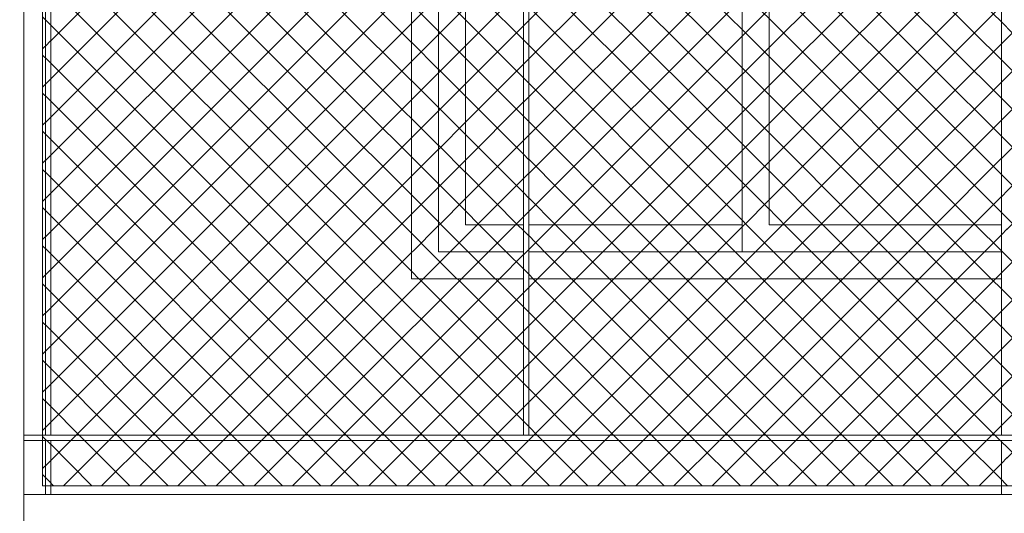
# Model space of a CAD drawing. Header units: millimetres. Extents: x 0 to 1917, y 0 to 847.
# Tile 55 of 230: x 339 to 376, y 679 to 697. Entities that reach past the tile are written whole.
import ezdxf

# ---------------------------------------------------------------- set-up
doc = ezdxf.new("R2010")
doc.units = ezdxf.units.MM
doc.header["$MEASUREMENT"] = 0
doc.set_wipeout_variables(frame=1)
doc.linetypes.add('Wipeout_Contour', pattern=[1000, 0, -1000])
for name, color, linetype in [('Interior - Mobiliário', 7, 'Continuous'), ('Linha & Trama.2D', 7, 'Continuous'), ('Parede.ARQ', 7, 'Continuous'), ('Pilar.ARQ', 7, 'Continuous')]:
    doc.layers.add(name, color=color, linetype=linetype)

msp = doc.modelspace()

# ---------------------------------------------------------------- wipeouts: each hides what was drawn before it
at = {"color": 254, "linetype": 'Wipeout_Contour', "lineweight": 0, "ltscale": 3153.780184}
msp.add_wipeout([(339.375, 681.728), (339.375, 681.528), (447.648, 681.528), (447.648, 681.728)], dxfattribs=at).dxf.layer = 'Interior - Mobiliário'
at = {"color": 254, "linetype": 'Wipeout_Contour', "lineweight": 0, "ltscale": 3158.938937}
msp.add_wipeout([(367.002, 689.528), (367.002, 709.528), (366.002, 709.528), (366.002, 689.528)], dxfattribs=at).dxf.layer = 'Parede.ARQ'

# ---------------------------------------------------------------- next in the draw order: wipeouts: each hides what was drawn before it
at = {"color": 254, "linetype": 'Wipeout_Contour', "lineweight": 0, "ltscale": 3104.159241}
msp.add_wipeout([(340.18, 681.728), (340.38, 681.728), (340.38, 713.128), (340.18, 713.128)], dxfattribs=at).dxf.layer = 'Interior - Mobiliário'
at = {"color": 254, "linetype": 'Wipeout_Contour', "lineweight": 0, "ltscale": 3135.894344}
msp.add_wipeout([(357.899, 681.728), (358.099, 681.728), (358.099, 713.128), (357.899, 713.128)], dxfattribs=at).dxf.layer = 'Interior - Mobiliário'
at = {"color": 254, "linetype": 'Wipeout_Contour', "lineweight": 0, "ltscale": 3168.897271}
msp.add_wipeout([(375.619, 681.728), (375.819, 681.728), (375.819, 713.128), (375.619, 713.128)], dxfattribs=at).dxf.layer = 'Interior - Mobiliário'
at = {"color": 254, "linetype": 'Wipeout_Contour', "lineweight": 0, "ltscale": 3043.442547}
msp.add_wipeout([(340.38, 681.528), (340.18, 681.528), (340.18, 679.528), (340.38, 679.528)], dxfattribs=at).dxf.layer = 'Interior - Mobiliário'
at = {"color": 254, "linetype": 'Wipeout_Contour', "lineweight": 0, "ltscale": 3109.425204}
msp.add_wipeout([(375.819, 681.528), (375.619, 681.528), (375.619, 679.528), (375.819, 679.528)], dxfattribs=at).dxf.layer = 'Interior - Mobiliário'
at = {"color": 254, "linetype": 'Wipeout_Contour', "lineweight": 0, "ltscale": 3177.763814}
msp.add_wipeout([(339.375, 771.528), (336.975, 771.528), (336.975, 665.528), (339.375, 665.528)], dxfattribs=at).dxf.layer = 'Pilar.ARQ'

# ---------------------------------------------------------------- next in the draw order: wipeouts: each hides what was drawn before it
at = {"color": 254, "linetype": 'Wipeout_Contour', "lineweight": 0, "ltscale": 3100.390464}
msp.add_wipeout([(339.375, 711.528), (339.375, 681.728), (340.18, 681.728), (340.18, 711.528)], dxfattribs=at).dxf.layer = 'Parede.ARQ'
at = {"color": 254, "linetype": 'Wipeout_Contour', "lineweight": 0, "ltscale": 4662.806742}
msp.add_wipeout([(340.38, 711.528), (340.38, 681.728), (357.899, 681.728), (357.899, 687.528), (353.752, 687.528), (353.752, 711.528)], dxfattribs=at).dxf.layer = 'Parede.ARQ'
at = {"color": 254, "linetype": 'Wipeout_Contour', "lineweight": 0, "ltscale": 3107.044557}
msp.add_wipeout([(375.619, 687.528), (358.099, 687.528), (358.099, 681.728), (375.619, 681.728)], dxfattribs=at).dxf.layer = 'Parede.ARQ'
at = {"color": 254, "linetype": 'Wipeout_Contour', "lineweight": 0, "ltscale": 3042.543905}
msp.add_wipeout([(340.18, 681.528), (339.375, 681.528), (339.375, 679.528), (340.18, 679.528)], dxfattribs=at).dxf.layer = 'Parede.ARQ'
at = {"color": 254, "linetype": 'Wipeout_Contour', "lineweight": 0, "ltscale": 3076.407886}
msp.add_wipeout([(340.38, 681.528), (340.38, 679.528), (375.619, 679.528), (375.619, 681.528)], dxfattribs=at).dxf.layer = 'Parede.ARQ'

# ---------------------------------------------------------------- next in the draw order: linework, layer by layer
at = {"layer": 'Interior - Mobiliário', "color": 124, "linetype": 'Continuous', "lineweight": 0}
for p, q in [((340.18, 681.728), (340.18, 713.128)), ((340.38, 681.728), (340.38, 713.128)), ((339.375, 681.728), (447.648, 681.728)), ((339.375, 681.528), (447.648, 681.528))]:
    msp.add_line(p, q, dxfattribs=at)
at = {"layer": 'Linha & Trama.2D', "color": 8, "linetype": 'Continuous', "lineweight": 0}
for p, q in [((340.071, 715.122), (340.071, 679.854)), ((340.071, 679.854), (447.912, 679.854))]:
    msp.add_line(p, q, dxfattribs=at)

# ---------------------------------------------------------------- next in the draw order: wipeouts: each hides what was drawn before it
at = {"color": 254, "linetype": 'Wipeout_Contour', "lineweight": 0, "ltscale": 3136.506473}
msp.add_wipeout([(353.752, 688.528), (354.752, 688.528), (354.752, 710.528), (353.752, 710.528)], dxfattribs=at).dxf.layer = 'Parede.ARQ'
at = {"color": 254, "linetype": 'Wipeout_Contour', "lineweight": 0, "ltscale": 3119.036303}
msp.add_wipeout([(358.099, 687.528), (375.619, 687.528), (375.619, 688.528), (358.099, 688.528)], dxfattribs=at).dxf.layer = 'Parede.ARQ'
at = {"color": 254, "linetype": 'Wipeout_Contour', "lineweight": 0, "ltscale": 3122.64293}
msp.add_wipeout([(339.375, 665.528), (447.912, 665.528), (447.912, 679.528), (339.375, 679.528)], dxfattribs=at).dxf.layer = 'Parede.ARQ'

# ---------------------------------------------------------------- next in the draw order: linework, layer by layer
at = {"layer": 'Interior - Mobiliário', "color": 124, "linetype": 'Continuous', "lineweight": 0}
for p, q in [((340.18, 679.528), (340.18, 681.528)), ((340.38, 679.528), (340.38, 681.528)), ((375.619, 679.528), (375.619, 681.528))]:
    msp.add_line(p, q, dxfattribs=at)
at = {"layer": 'Parede.ARQ', "color": 251, "linetype": 'Continuous', "lineweight": 0}
msp.add_line((375.619, 687.528), (358.099, 687.528), dxfattribs=at)
at = {"layer": 'Parede.ARQ', "color": 7, "linetype": 'Continuous', "lineweight": 0}
msp.add_line((339.375, 679.528), (447.912, 679.528), dxfattribs=at)
at = {"layer": 'Pilar.ARQ', "color": 20, "linetype": 'Continuous', "lineweight": 0}
msp.add_line((339.375, 665.528), (339.375, 771.528), dxfattribs=at)

# ---------------------------------------------------------------- next in the draw order: wipeouts: each hides what was drawn before it
at = {"color": 254, "linetype": 'Wipeout_Contour', "lineweight": 0, "ltscale": 3138.305932}
msp.add_wipeout([(355.752, 689.528), (355.752, 709.528), (354.752, 709.528), (354.752, 689.528)], dxfattribs=at).dxf.layer = 'Parede.ARQ'
at = {"color": 254, "linetype": 'Wipeout_Contour', "lineweight": 0, "ltscale": 3911.663333}
msp.add_wipeout([(366.002, 689.528), (366.002, 688.528), (375.619, 688.528), (375.619, 689.528), (367.002, 689.528)], dxfattribs=at).dxf.layer = 'Parede.ARQ'
at = {"color": 254, "linetype": 'Wipeout_Contour', "lineweight": 0, "ltscale": 3873.486541}
msp.add_wipeout([(353.752, 688.528), (353.752, 687.528), (357.899, 687.528), (357.899, 688.528), (354.752, 688.528)], dxfattribs=at).dxf.layer = 'Parede.ARQ'

# ---------------------------------------------------------------- next in the draw order: linework, layer by layer
at = {"layer": 'Parede.ARQ', "color": 251, "linetype": 'Continuous', "lineweight": 0}
for p, q in [((353.752, 687.528), (353.752, 711.528)), ((357.899, 687.528), (353.752, 687.528))]:
    msp.add_line(p, q, dxfattribs=at)

# ---------------------------------------------------------------- next in the draw order: wipeouts: each hides what was drawn before it
at = {"color": 254, "linetype": 'Wipeout_Contour', "lineweight": 0, "ltscale": 3167.943448}
msp.add_wipeout([(367.002, 689.528), (375.619, 689.528), (375.619, 709.528), (367.002, 709.528)], dxfattribs=at).dxf.layer = 'Parede.ARQ'
at = {"color": 254, "linetype": 'Wipeout_Contour', "lineweight": 0, "ltscale": 3879.267101}
msp.add_wipeout([(355.752, 689.528), (354.752, 689.528), (354.752, 688.528), (357.899, 688.528), (357.899, 689.528)], dxfattribs=at).dxf.layer = 'Parede.ARQ'
at = {"color": 254, "linetype": 'Wipeout_Contour', "lineweight": 0, "ltscale": 3113.457349}
msp.add_wipeout([(358.099, 689.528), (358.099, 688.528), (366.002, 688.528), (366.002, 689.528)], dxfattribs=at).dxf.layer = 'Parede.ARQ'

# ---------------------------------------------------------------- next in the draw order: linework, layer by layer
at = {"layer": 'Interior - Mobiliário', "color": 124, "linetype": 'Continuous', "lineweight": 0}
msp.add_line((375.619, 681.728), (375.619, 713.128), dxfattribs=at)
at = {"layer": 'Parede.ARQ', "color": 30, "linetype": 'Continuous', "lineweight": 0}
for p, q in [((354.752, 710.528), (354.752, 688.528)), ((367.002, 709.528), (367.002, 689.528)), ((367.002, 689.528), (375.619, 689.528)), ((354.752, 688.528), (357.899, 688.528)), ((358.099, 688.528), (366.002, 688.528)), ((375.619, 688.528), (366.002, 688.528))]:
    msp.add_line(p, q, dxfattribs=at)

# ---------------------------------------------------------------- next in the draw order: wipeouts: each hides what was drawn before it
at = {"color": 254, "linetype": 'Wipeout_Contour', "lineweight": 0, "ltscale": 3141.16252}
msp.add_wipeout([(355.752, 709.528), (355.752, 689.528), (357.899, 689.528), (357.899, 709.528)], dxfattribs=at).dxf.layer = 'Parede.ARQ'
at = {"color": 254, "linetype": 'Wipeout_Contour', "lineweight": 0, "ltscale": 3150.741301}
msp.add_wipeout([(358.099, 689.528), (366.002, 689.528), (366.002, 709.528), (358.099, 709.528)], dxfattribs=at).dxf.layer = 'Parede.ARQ'

# ---------------------------------------------------------------- next in the draw order: hatches: boundary and pattern name
at = {"layer": 'Linha & Trama.2D', "linetype": 'Continuous', "lineweight": 0}
h = msp.add_hatch(dxfattribs=at)
h.set_pattern_fill('GRELHA_5X5_DIAGONAL_0007', color=30, style=0, pattern_type=2)
h.set_pattern_definition([(45, (-3460.7426, 665.528), (-0.70710678, 0.70710678), []), (135, (-3460.7426, 665.528), (0.70710678, 0.70710678), [])])
h.paths.add_polyline_path([(340.071, 679.854), (447.912, 679.854), (447.912, 715.122), (340.071, 715.122)])

# ---------------------------------------------------------------- next in the draw order: linework, layer by layer
at = {"layer": 'Interior - Mobiliário', "color": 124, "linetype": 'Continuous', "lineweight": 0}
for p, q in [((357.899, 681.728), (357.899, 713.128)), ((358.099, 681.728), (358.099, 713.128))]:
    msp.add_line(p, q, dxfattribs=at)
at = {"layer": 'Parede.ARQ', "color": 30, "linetype": 'Continuous', "lineweight": 0}
for p, q in [((355.752, 709.528), (355.752, 689.528)), ((366.002, 689.528), (366.002, 709.528)), ((355.752, 689.528), (357.899, 689.528)), ((358.099, 689.528), (366.002, 689.528)), ((366.002, 688.528), (366.002, 689.528))]:
    msp.add_line(p, q, dxfattribs=at)

doc.saveas('drawing.dxf')
